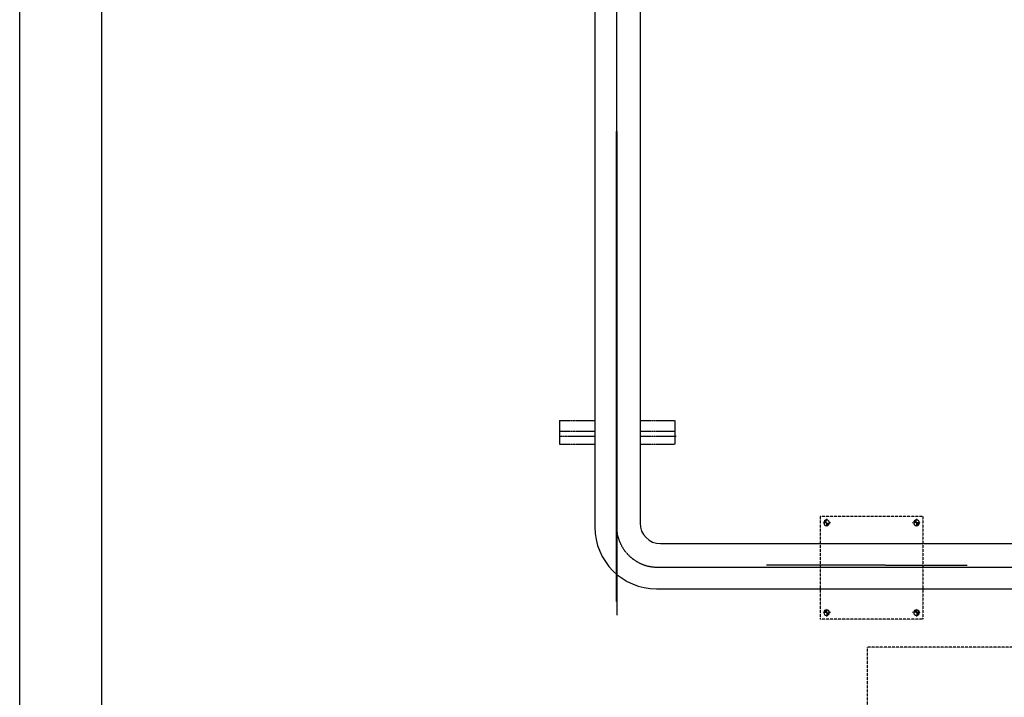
# Model space of a CAD drawing. Header units: inches. Extents: x -4968858 to -265257, y -220693 to 1871410.
# Tile 117 of 225: x -1897965 to -1895568, y 1193367 to 1195017. Entities that reach past the tile are written whole.
import ezdxf

# ---------------------------------------------------------------- set-up
doc = ezdxf.new("R2010")
doc.units = ezdxf.units.IN
doc.header["$MEASUREMENT"] = 0
for name, pattern in [('CENTER', [2, 1.25, -0.25, 0.25, -0.25]), ('CENTER2', [1.125, 0.75, -0.125, 0.125, -0.125]), ('CONTINOUS', [0]), ('DASHED', [0.75, 0.5, -0.25])]:
    doc.linetypes.add(name, pattern=pattern)
doc.layers.add('GRID', color=8, linetype='Continuous')
doc.layers.add('IPB', color=6, linetype='Continuous')

# ---------------------------------------------------------------- blocks, each defined once
blk = doc.blocks.new('A$C73D947CB')
h = blk.add_hatch(color=256)
h.paths.add_polyline_path([(22.5, 365.2), (15.6, 365.2), (15.6, 358.3, 0.414214)])
h.paths.add_polyline_path([(8.8, 365.2), (15.6, 365.2), (15.6, 372.1, 0.414214)])
h = blk.add_hatch(color=256)
h.paths.add_polyline_path([(22.5, 365.2), (15.6, 365.2), (15.6, 358.3, 0.414214)])
h.paths.add_polyline_path([(8.8, 365.2), (15.6, 365.2), (15.6, 372.1, 0.414214)])
h = blk.add_hatch(color=256)
h.paths.add_polyline_path([(22.5, 365.2), (15.6, 365.2), (15.6, 358.3, 0.414214)])
h.paths.add_polyline_path([(8.8, 365.2), (15.6, 365.2), (15.6, 372.1, 0.414214)])
h = blk.add_hatch(color=256)
h.paths.add_polyline_path([(22.5, 365.2), (15.6, 365.2), (15.6, 358.3, 0.414214)])
h.paths.add_polyline_path([(8.8, 365.2), (15.6, 365.2), (15.6, 372.1, 0.414214)])
h = blk.add_hatch(color=256)
h.paths.add_polyline_path([(22.5, 365.2), (15.6, 365.2), (15.6, 358.3, 0.414214)])
h.paths.add_polyline_path([(8.8, 365.2), (15.6, 365.2), (15.6, 372.1, 0.414214)])
h = blk.add_hatch(color=256)
h.paths.add_polyline_path([(22.5, 365.2), (15.6, 365.2), (15.6, 358.3, 0.414214)])
h.paths.add_polyline_path([(8.8, 365.2), (15.6, 365.2), (15.6, 372.1, 0.414214)])
h = blk.add_hatch(color=256)
h.paths.add_polyline_path([(22.5, 365.2), (15.6, 365.2), (15.6, 358.3, 0.414214)])
h.paths.add_polyline_path([(8.8, 365.2), (15.6, 365.2), (15.6, 372.1, 0.414214)])
h = blk.add_hatch(color=256)
h.paths.add_polyline_path([(22.5, 365.2), (15.6, 365.2), (15.6, 358.3, 0.414214)])
h.paths.add_polyline_path([(8.8, 365.2), (15.6, 365.2), (15.6, 372.1, 0.414214)])
h = blk.add_hatch(color=256)
h.paths.add_polyline_path([(22.5, 365.2), (15.6, 365.2), (15.6, 358.3, 0.414214)])
h.paths.add_polyline_path([(8.8, 365.2), (15.6, 365.2), (15.6, 372.1, 0.414214)])
h = blk.add_hatch(color=256)
h.paths.add_polyline_path([(22.5, 365.2), (15.6, 365.2), (15.6, 358.3, 0.414214)])
h.paths.add_polyline_path([(8.8, 365.2), (15.6, 365.2), (15.6, 372.1, 0.414214)])
h = blk.add_hatch(color=256)
h.paths.add_polyline_path([(22.5, 365.2), (15.6, 365.2), (15.6, 358.3, 0.414214)])
h.paths.add_polyline_path([(8.8, 365.2), (15.6, 365.2), (15.6, 372.1, 0.414214)])
h = blk.add_hatch(color=256)
h.paths.add_polyline_path([(22.5, 365.2), (15.6, 365.2), (15.6, 358.3, 0.414214)])
h.paths.add_polyline_path([(8.8, 365.2), (15.6, 365.2), (15.6, 372.1, 0.414214)])
h = blk.add_hatch(color=256)
h.paths.add_polyline_path([(22.5, 365.2), (15.6, 365.2), (15.6, 358.3, 0.414214)])
h.paths.add_polyline_path([(8.8, 365.2), (15.6, 365.2), (15.6, 372.1, 0.414214)])
h = blk.add_hatch(color=256)
h.paths.add_polyline_path([(22.5, 365.2), (15.6, 365.2), (15.6, 358.3, 0.414214)])
h.paths.add_polyline_path([(8.8, 365.2), (15.6, 365.2), (15.6, 372.1, 0.414214)])
h = blk.add_hatch(color=256)
h.paths.add_polyline_path([(22.5, 365.2), (15.6, 365.2), (15.6, 358.3, 0.414214)])
h.paths.add_polyline_path([(8.8, 365.2), (15.6, 365.2), (15.6, 372.1, 0.414214)])
h = blk.add_hatch(color=256)
h.paths.add_polyline_path([(22.5, 365.2), (15.6, 365.2), (15.6, 358.3, 0.414214)])
h.paths.add_polyline_path([(8.8, 365.2), (15.6, 365.2), (15.6, 372.1, 0.414214)])
h = blk.add_hatch(color=256)
h.paths.add_polyline_path([(22.5, 365.2), (15.6, 365.2), (15.6, 358.3, 0.414214)])
h.paths.add_polyline_path([(8.8, 365.2), (15.6, 365.2), (15.6, 372.1, 0.414214)])
h = blk.add_hatch(color=256)
h.paths.add_polyline_path([(22.5, 365.2), (15.6, 365.2), (15.6, 358.3, 0.414214)])
h.paths.add_polyline_path([(8.8, 365.2), (15.6, 365.2), (15.6, 372.1, 0.414214)])
h = blk.add_hatch(color=256)
h.paths.add_polyline_path([(22.5, 365.2), (15.6, 365.2), (15.6, 358.3, 0.414214)])
h.paths.add_polyline_path([(8.8, 365.2), (15.6, 365.2), (15.6, 372.1, 0.414214)])
h = blk.add_hatch(color=256)
h.paths.add_polyline_path([(22.5, 365.2), (15.6, 365.2), (15.6, 358.3, 0.414214)])
h.paths.add_polyline_path([(8.8, 365.2), (15.6, 365.2), (15.6, 372.1, 0.414214)])
h = blk.add_hatch(color=256)
h.paths.add_polyline_path([(22.5, 365.2), (15.6, 365.2), (15.6, 358.3, 0.414214)])
h.paths.add_polyline_path([(8.8, 365.2), (15.6, 365.2), (15.6, 372.1, 0.414214)])
h = blk.add_hatch(color=256)
h.paths.add_polyline_path([(22.5, 365.2), (15.6, 365.2), (15.6, 358.3, 0.414214)])
h.paths.add_polyline_path([(8.8, 365.2), (15.6, 365.2), (15.6, 372.1, 0.414214)])
h = blk.add_hatch(color=256)
h.paths.add_polyline_path([(22.5, 365.2), (15.6, 365.2), (15.6, 358.3, 0.414214)])
h.paths.add_polyline_path([(8.8, 365.2), (15.6, 365.2), (15.6, 372.1, 0.414214)])
h = blk.add_hatch(color=256)
h.paths.add_polyline_path([(22.5, 365.2), (15.6, 365.2), (15.6, 358.3, 0.414214)])
h.paths.add_polyline_path([(8.8, 365.2), (15.6, 365.2), (15.6, 372.1, 0.414214)])
h = blk.add_hatch(color=256)
h.paths.add_polyline_path([(22.5, 365.2), (15.6, 365.2), (15.6, 358.3, 0.414214)])
h.paths.add_polyline_path([(8.8, 365.2), (15.6, 365.2), (15.6, 372.1, 0.414214)])
h = blk.add_hatch(color=256)
h.paths.add_polyline_path([(22.5, 365.2), (15.6, 365.2), (15.6, 358.3, 0.414214)])
h.paths.add_polyline_path([(8.8, 365.2), (15.6, 365.2), (15.6, 372.1, 0.414214)])
h = blk.add_hatch(color=256)
h.paths.add_polyline_path([(22.5, 365.2), (15.6, 365.2), (15.6, 358.3, 0.414214)])
h.paths.add_polyline_path([(8.8, 365.2), (15.6, 365.2), (15.6, 372.1, 0.414214)])
h = blk.add_hatch(color=256)
h.paths.add_polyline_path([(22.5, 365.2), (15.6, 365.2), (15.6, 358.3, 0.414214)])
h.paths.add_polyline_path([(8.8, 365.2), (15.6, 365.2), (15.6, 372.1, 0.414214)])
h = blk.add_hatch(color=256)
h.paths.add_polyline_path([(22.5, 365.2), (15.6, 365.2), (15.6, 358.3, 0.414214)])
h.paths.add_polyline_path([(8.8, 365.2), (15.6, 365.2), (15.6, 372.1, 0.414214)])
h = blk.add_hatch(color=256)
h.paths.add_polyline_path([(22.5, 365.2), (15.6, 365.2), (15.6, 358.3, 0.414214)])
h.paths.add_polyline_path([(8.8, 365.2), (15.6, 365.2), (15.6, 372.1, 0.414214)])
h = blk.add_hatch(color=256)
h.paths.add_polyline_path([(22.5, 365.2), (15.6, 365.2), (15.6, 358.3, 0.414214)])
h.paths.add_polyline_path([(8.8, 365.2), (15.6, 365.2), (15.6, 372.1, 0.414214)])
h = blk.add_hatch(color=256)
h.paths.add_polyline_path([(22.5, 365.2), (15.6, 365.2), (15.6, 358.3, 0.414214)])
h.paths.add_polyline_path([(8.8, 365.2), (15.6, 365.2), (15.6, 372.1, 0.414214)])
h = blk.add_hatch(color=256)
h.paths.add_polyline_path([(241.3, 365.2), (234.4, 365.2), (234.4, 358.3, 0.414214)])
h.paths.add_polyline_path([(227.5, 365.2), (234.4, 365.2), (234.4, 372.1, 0.414214)])
h = blk.add_hatch(color=256)
h.paths.add_polyline_path([(241.3, 365.2), (234.4, 365.2), (234.4, 358.3, 0.414214)])
h.paths.add_polyline_path([(227.5, 365.2), (234.4, 365.2), (234.4, 372.1, 0.414214)])
h = blk.add_hatch(color=256)
h.paths.add_polyline_path([(241.3, 365.2), (234.4, 365.2), (234.4, 358.3, 0.414214)])
h.paths.add_polyline_path([(227.5, 365.2), (234.4, 365.2), (234.4, 372.1, 0.414214)])
h = blk.add_hatch(color=256)
h.paths.add_polyline_path([(241.3, 365.2), (234.4, 365.2), (234.4, 358.3, 0.414214)])
h.paths.add_polyline_path([(227.5, 365.2), (234.4, 365.2), (234.4, 372.1, 0.414214)])
h = blk.add_hatch(color=256)
h.paths.add_polyline_path([(241.3, 365.2), (234.4, 365.2), (234.4, 358.3, 0.414214)])
h.paths.add_polyline_path([(227.5, 365.2), (234.4, 365.2), (234.4, 372.1, 0.414214)])
h = blk.add_hatch(color=256)
h.paths.add_polyline_path([(241.3, 365.2), (234.4, 365.2), (234.4, 358.3, 0.414214)])
h.paths.add_polyline_path([(227.5, 365.2), (234.4, 365.2), (234.4, 372.1, 0.414214)])
h = blk.add_hatch(color=256)
h.paths.add_polyline_path([(241.3, 365.2), (234.4, 365.2), (234.4, 358.3, 0.414214)])
h.paths.add_polyline_path([(227.5, 365.2), (234.4, 365.2), (234.4, 372.1, 0.414214)])
h = blk.add_hatch(color=256)
h.paths.add_polyline_path([(241.3, 365.2), (234.4, 365.2), (234.4, 358.3, 0.414214)])
h.paths.add_polyline_path([(227.5, 365.2), (234.4, 365.2), (234.4, 372.1, 0.414214)])
h = blk.add_hatch(color=256)
h.paths.add_polyline_path([(241.3, 365.2), (234.4, 365.2), (234.4, 358.3, 0.414214)])
h.paths.add_polyline_path([(227.5, 365.2), (234.4, 365.2), (234.4, 372.1, 0.414214)])
h = blk.add_hatch(color=256)
h.paths.add_polyline_path([(241.3, 365.2), (234.4, 365.2), (234.4, 358.3, 0.414214)])
h.paths.add_polyline_path([(227.5, 365.2), (234.4, 365.2), (234.4, 372.1, 0.414214)])
h = blk.add_hatch(color=256)
h.paths.add_polyline_path([(241.3, 365.2), (234.4, 365.2), (234.4, 358.3, 0.414214)])
h.paths.add_polyline_path([(227.5, 365.2), (234.4, 365.2), (234.4, 372.1, 0.414214)])
h = blk.add_hatch(color=256)
h.paths.add_polyline_path([(241.3, 365.2), (234.4, 365.2), (234.4, 358.3, 0.414214)])
h.paths.add_polyline_path([(227.5, 365.2), (234.4, 365.2), (234.4, 372.1, 0.414214)])
h = blk.add_hatch(color=256)
h.paths.add_polyline_path([(241.3, 365.2), (234.4, 365.2), (234.4, 358.3, 0.414214)])
h.paths.add_polyline_path([(227.5, 365.2), (234.4, 365.2), (234.4, 372.1, 0.414214)])
h = blk.add_hatch(color=256)
h.paths.add_polyline_path([(241.3, 365.2), (234.4, 365.2), (234.4, 358.3, 0.414214)])
h.paths.add_polyline_path([(227.5, 365.2), (234.4, 365.2), (234.4, 372.1, 0.414214)])
h = blk.add_hatch(color=256)
h.paths.add_polyline_path([(241.3, 365.2), (234.4, 365.2), (234.4, 358.3, 0.414214)])
h.paths.add_polyline_path([(227.5, 365.2), (234.4, 365.2), (234.4, 372.1, 0.414214)])
h = blk.add_hatch(color=256)
h.paths.add_polyline_path([(241.3, 365.2), (234.4, 365.2), (234.4, 358.3, 0.414214)])
h.paths.add_polyline_path([(227.5, 365.2), (234.4, 365.2), (234.4, 372.1, 0.414214)])
h = blk.add_hatch(color=256)
h.paths.add_polyline_path([(241.3, 365.2), (234.4, 365.2), (234.4, 358.3, 0.414214)])
h.paths.add_polyline_path([(227.5, 365.2), (234.4, 365.2), (234.4, 372.1, 0.414214)])
h = blk.add_hatch(color=256)
h.paths.add_polyline_path([(241.3, 365.2), (234.4, 365.2), (234.4, 358.3, 0.414214)])
h.paths.add_polyline_path([(227.5, 365.2), (234.4, 365.2), (234.4, 372.1, 0.414214)])
h = blk.add_hatch(color=256)
h.paths.add_polyline_path([(241.3, 365.2), (234.4, 365.2), (234.4, 358.3, 0.414214)])
h.paths.add_polyline_path([(227.5, 365.2), (234.4, 365.2), (234.4, 372.1, 0.414214)])
h = blk.add_hatch(color=256)
h.paths.add_polyline_path([(241.3, 365.2), (234.4, 365.2), (234.4, 358.3, 0.414214)])
h.paths.add_polyline_path([(227.5, 365.2), (234.4, 365.2), (234.4, 372.1, 0.414214)])
h = blk.add_hatch(color=256)
h.paths.add_polyline_path([(241.3, 365.2), (234.4, 365.2), (234.4, 358.3, 0.414214)])
h.paths.add_polyline_path([(227.5, 365.2), (234.4, 365.2), (234.4, 372.1, 0.414214)])
h = blk.add_hatch(color=256)
h.paths.add_polyline_path([(241.3, 365.2), (234.4, 365.2), (234.4, 358.3, 0.414214)])
h.paths.add_polyline_path([(227.5, 365.2), (234.4, 365.2), (234.4, 372.1, 0.414214)])
h = blk.add_hatch(color=256)
h.paths.add_polyline_path([(241.3, 365.2), (234.4, 365.2), (234.4, 358.3, 0.414214)])
h.paths.add_polyline_path([(227.5, 365.2), (234.4, 365.2), (234.4, 372.1, 0.414214)])
h = blk.add_hatch(color=256)
h.paths.add_polyline_path([(241.3, 365.2), (234.4, 365.2), (234.4, 358.3, 0.414214)])
h.paths.add_polyline_path([(227.5, 365.2), (234.4, 365.2), (234.4, 372.1, 0.414214)])
h = blk.add_hatch(color=256)
h.paths.add_polyline_path([(241.3, 365.2), (234.4, 365.2), (234.4, 358.3, 0.414214)])
h.paths.add_polyline_path([(227.5, 365.2), (234.4, 365.2), (234.4, 372.1, 0.414214)])
h = blk.add_hatch(color=256)
h.paths.add_polyline_path([(241.3, 365.2), (234.4, 365.2), (234.4, 358.3, 0.414214)])
h.paths.add_polyline_path([(227.5, 365.2), (234.4, 365.2), (234.4, 372.1, 0.414214)])
h = blk.add_hatch(color=256)
h.paths.add_polyline_path([(241.3, 365.2), (234.4, 365.2), (234.4, 358.3, 0.414214)])
h.paths.add_polyline_path([(227.5, 365.2), (234.4, 365.2), (234.4, 372.1, 0.414214)])
h = blk.add_hatch(color=256)
h.paths.add_polyline_path([(241.3, 365.2), (234.4, 365.2), (234.4, 358.3, 0.414214)])
h.paths.add_polyline_path([(227.5, 365.2), (234.4, 365.2), (234.4, 372.1, 0.414214)])
h = blk.add_hatch(color=256)
h.paths.add_polyline_path([(241.3, 365.2), (234.4, 365.2), (234.4, 358.3, 0.414214)])
h.paths.add_polyline_path([(227.5, 365.2), (234.4, 365.2), (234.4, 372.1, 0.414214)])
h = blk.add_hatch(color=256)
h.paths.add_polyline_path([(241.3, 365.2), (234.4, 365.2), (234.4, 358.3, 0.414214)])
h.paths.add_polyline_path([(227.5, 365.2), (234.4, 365.2), (234.4, 372.1, 0.414214)])
h = blk.add_hatch(color=256)
h.paths.add_polyline_path([(241.3, 365.2), (234.4, 365.2), (234.4, 358.3, 0.414214)])
h.paths.add_polyline_path([(227.5, 365.2), (234.4, 365.2), (234.4, 372.1, 0.414214)])
h = blk.add_hatch(color=256)
h.paths.add_polyline_path([(241.3, 365.2), (234.4, 365.2), (234.4, 358.3, 0.414214)])
h.paths.add_polyline_path([(227.5, 365.2), (234.4, 365.2), (234.4, 372.1, 0.414214)])
h = blk.add_hatch(color=256)
h.paths.add_polyline_path([(22.5, 146.4), (15.6, 146.4), (15.6, 139.6, 0.414214)])
h.paths.add_polyline_path([(8.8, 146.4), (15.6, 146.4), (15.6, 153.3, 0.414214)])
h = blk.add_hatch(color=256)
h.paths.add_polyline_path([(22.5, 146.4), (15.6, 146.4), (15.6, 139.6, 0.414214)])
h.paths.add_polyline_path([(8.8, 146.4), (15.6, 146.4), (15.6, 153.3, 0.414214)])
h = blk.add_hatch(color=256)
h.paths.add_polyline_path([(22.5, 146.4), (15.6, 146.4), (15.6, 139.6, 0.414214)])
h.paths.add_polyline_path([(8.8, 146.4), (15.6, 146.4), (15.6, 153.3, 0.414214)])
h = blk.add_hatch(color=256)
h.paths.add_polyline_path([(22.5, 146.4), (15.6, 146.4), (15.6, 139.6, 0.414214)])
h.paths.add_polyline_path([(8.8, 146.4), (15.6, 146.4), (15.6, 153.3, 0.414214)])
h = blk.add_hatch(color=256)
h.paths.add_polyline_path([(22.5, 146.4), (15.6, 146.4), (15.6, 139.6, 0.414214)])
h.paths.add_polyline_path([(8.8, 146.4), (15.6, 146.4), (15.6, 153.3, 0.414214)])
h = blk.add_hatch(color=256)
h.paths.add_polyline_path([(22.5, 146.4), (15.6, 146.4), (15.6, 139.6, 0.414214)])
h.paths.add_polyline_path([(8.8, 146.4), (15.6, 146.4), (15.6, 153.3, 0.414214)])
h = blk.add_hatch(color=256)
h.paths.add_polyline_path([(22.5, 146.4), (15.6, 146.4), (15.6, 139.6, 0.414214)])
h.paths.add_polyline_path([(8.8, 146.4), (15.6, 146.4), (15.6, 153.3, 0.414214)])
h = blk.add_hatch(color=256)
h.paths.add_polyline_path([(22.5, 146.4), (15.6, 146.4), (15.6, 139.6, 0.414214)])
h.paths.add_polyline_path([(8.8, 146.4), (15.6, 146.4), (15.6, 153.3, 0.414214)])
h = blk.add_hatch(color=256)
h.paths.add_polyline_path([(22.5, 146.4), (15.6, 146.4), (15.6, 139.6, 0.414214)])
h.paths.add_polyline_path([(8.8, 146.4), (15.6, 146.4), (15.6, 153.3, 0.414214)])
h = blk.add_hatch(color=256)
h.paths.add_polyline_path([(22.5, 146.4), (15.6, 146.4), (15.6, 139.6, 0.414214)])
h.paths.add_polyline_path([(8.8, 146.4), (15.6, 146.4), (15.6, 153.3, 0.414214)])
h = blk.add_hatch(color=256)
h.paths.add_polyline_path([(22.5, 146.4), (15.6, 146.4), (15.6, 139.6, 0.414214)])
h.paths.add_polyline_path([(8.8, 146.4), (15.6, 146.4), (15.6, 153.3, 0.414214)])
h = blk.add_hatch(color=256)
h.paths.add_polyline_path([(22.5, 146.4), (15.6, 146.4), (15.6, 139.6, 0.414214)])
h.paths.add_polyline_path([(8.8, 146.4), (15.6, 146.4), (15.6, 153.3, 0.414214)])
h = blk.add_hatch(color=256)
h.paths.add_polyline_path([(22.5, 146.4), (15.6, 146.4), (15.6, 139.6, 0.414214)])
h.paths.add_polyline_path([(8.8, 146.4), (15.6, 146.4), (15.6, 153.3, 0.414214)])
h = blk.add_hatch(color=256)
h.paths.add_polyline_path([(22.5, 146.4), (15.6, 146.4), (15.6, 139.6, 0.414214)])
h.paths.add_polyline_path([(8.8, 146.4), (15.6, 146.4), (15.6, 153.3, 0.414214)])
h = blk.add_hatch(color=256)
h.paths.add_polyline_path([(22.5, 146.4), (15.6, 146.4), (15.6, 139.6, 0.414214)])
h.paths.add_polyline_path([(8.8, 146.4), (15.6, 146.4), (15.6, 153.3, 0.414214)])
h = blk.add_hatch(color=256)
h.paths.add_polyline_path([(22.5, 146.4), (15.6, 146.4), (15.6, 139.6, 0.414214)])
h.paths.add_polyline_path([(8.8, 146.4), (15.6, 146.4), (15.6, 153.3, 0.414214)])
h = blk.add_hatch(color=256)
h.paths.add_polyline_path([(22.5, 146.4), (15.6, 146.4), (15.6, 139.6, 0.414214)])
h.paths.add_polyline_path([(8.8, 146.4), (15.6, 146.4), (15.6, 153.3, 0.414214)])
h = blk.add_hatch(color=256)
h.paths.add_polyline_path([(22.5, 146.4), (15.6, 146.4), (15.6, 139.6, 0.414214)])
h.paths.add_polyline_path([(8.8, 146.4), (15.6, 146.4), (15.6, 153.3, 0.414214)])
h = blk.add_hatch(color=256)
h.paths.add_polyline_path([(22.5, 146.4), (15.6, 146.4), (15.6, 139.6, 0.414214)])
h.paths.add_polyline_path([(8.8, 146.4), (15.6, 146.4), (15.6, 153.3, 0.414214)])
h = blk.add_hatch(color=256)
h.paths.add_polyline_path([(22.5, 146.4), (15.6, 146.4), (15.6, 139.6, 0.414214)])
h.paths.add_polyline_path([(8.8, 146.4), (15.6, 146.4), (15.6, 153.3, 0.414214)])
h = blk.add_hatch(color=256)
h.paths.add_polyline_path([(22.5, 146.4), (15.6, 146.4), (15.6, 139.6, 0.414214)])
h.paths.add_polyline_path([(8.8, 146.4), (15.6, 146.4), (15.6, 153.3, 0.414214)])
h = blk.add_hatch(color=256)
h.paths.add_polyline_path([(22.5, 146.4), (15.6, 146.4), (15.6, 139.6, 0.414214)])
h.paths.add_polyline_path([(8.8, 146.4), (15.6, 146.4), (15.6, 153.3, 0.414214)])
h = blk.add_hatch(color=256)
h.paths.add_polyline_path([(22.5, 146.4), (15.6, 146.4), (15.6, 139.6, 0.414214)])
h.paths.add_polyline_path([(8.8, 146.4), (15.6, 146.4), (15.6, 153.3, 0.414214)])
h = blk.add_hatch(color=256)
h.paths.add_polyline_path([(22.5, 146.4), (15.6, 146.4), (15.6, 139.6, 0.414214)])
h.paths.add_polyline_path([(8.8, 146.4), (15.6, 146.4), (15.6, 153.3, 0.414214)])
h = blk.add_hatch(color=256)
h.paths.add_polyline_path([(22.5, 146.4), (15.6, 146.4), (15.6, 139.6, 0.414214)])
h.paths.add_polyline_path([(8.8, 146.4), (15.6, 146.4), (15.6, 153.3, 0.414214)])
h = blk.add_hatch(color=256)
h.paths.add_polyline_path([(22.5, 146.4), (15.6, 146.4), (15.6, 139.6, 0.414214)])
h.paths.add_polyline_path([(8.8, 146.4), (15.6, 146.4), (15.6, 153.3, 0.414214)])
h = blk.add_hatch(color=256)
h.paths.add_polyline_path([(22.5, 146.4), (15.6, 146.4), (15.6, 139.6, 0.414214)])
h.paths.add_polyline_path([(8.8, 146.4), (15.6, 146.4), (15.6, 153.3, 0.414214)])
h = blk.add_hatch(color=256)
h.paths.add_polyline_path([(22.5, 146.4), (15.6, 146.4), (15.6, 139.6, 0.414214)])
h.paths.add_polyline_path([(8.8, 146.4), (15.6, 146.4), (15.6, 153.3, 0.414214)])
h = blk.add_hatch(color=256)
h.paths.add_polyline_path([(22.5, 146.4), (15.6, 146.4), (15.6, 139.6, 0.414214)])
h.paths.add_polyline_path([(8.8, 146.4), (15.6, 146.4), (15.6, 153.3, 0.414214)])
h = blk.add_hatch(color=256)
h.paths.add_polyline_path([(22.5, 146.4), (15.6, 146.4), (15.6, 139.6, 0.414214)])
h.paths.add_polyline_path([(8.8, 146.4), (15.6, 146.4), (15.6, 153.3, 0.414214)])
h = blk.add_hatch(color=256)
h.paths.add_polyline_path([(22.5, 146.4), (15.6, 146.4), (15.6, 139.6, 0.414214)])
h.paths.add_polyline_path([(8.8, 146.4), (15.6, 146.4), (15.6, 153.3, 0.414214)])
h = blk.add_hatch(color=256)
h.paths.add_polyline_path([(22.5, 146.4), (15.6, 146.4), (15.6, 139.6, 0.414214)])
h.paths.add_polyline_path([(8.8, 146.4), (15.6, 146.4), (15.6, 153.3, 0.414214)])
h = blk.add_hatch(color=256)
h.paths.add_polyline_path([(241.3, 146.4), (234.4, 146.4), (234.4, 139.6, 0.414214)])
h.paths.add_polyline_path([(227.5, 146.4), (234.4, 146.4), (234.4, 153.3, 0.414214)])
h = blk.add_hatch(color=256)
h.paths.add_polyline_path([(241.3, 146.4), (234.4, 146.4), (234.4, 139.6, 0.414214)])
h.paths.add_polyline_path([(227.5, 146.4), (234.4, 146.4), (234.4, 153.3, 0.414214)])
h = blk.add_hatch(color=256)
h.paths.add_polyline_path([(241.3, 146.4), (234.4, 146.4), (234.4, 139.6, 0.414214)])
h.paths.add_polyline_path([(227.5, 146.4), (234.4, 146.4), (234.4, 153.3, 0.414214)])
h = blk.add_hatch(color=256)
h.paths.add_polyline_path([(241.3, 146.4), (234.4, 146.4), (234.4, 139.6, 0.414214)])
h.paths.add_polyline_path([(227.5, 146.4), (234.4, 146.4), (234.4, 153.3, 0.414214)])
h = blk.add_hatch(color=256)
h.paths.add_polyline_path([(241.3, 146.4), (234.4, 146.4), (234.4, 139.6, 0.414214)])
h.paths.add_polyline_path([(227.5, 146.4), (234.4, 146.4), (234.4, 153.3, 0.414214)])
h = blk.add_hatch(color=256)
h.paths.add_polyline_path([(241.3, 146.4), (234.4, 146.4), (234.4, 139.6, 0.414214)])
h.paths.add_polyline_path([(227.5, 146.4), (234.4, 146.4), (234.4, 153.3, 0.414214)])
h = blk.add_hatch(color=256)
h.paths.add_polyline_path([(241.3, 146.4), (234.4, 146.4), (234.4, 139.6, 0.414214)])
h.paths.add_polyline_path([(227.5, 146.4), (234.4, 146.4), (234.4, 153.3, 0.414214)])
h = blk.add_hatch(color=256)
h.paths.add_polyline_path([(241.3, 146.4), (234.4, 146.4), (234.4, 139.6, 0.414214)])
h.paths.add_polyline_path([(227.5, 146.4), (234.4, 146.4), (234.4, 153.3, 0.414214)])
h = blk.add_hatch(color=256)
h.paths.add_polyline_path([(241.3, 146.4), (234.4, 146.4), (234.4, 139.6, 0.414214)])
h.paths.add_polyline_path([(227.5, 146.4), (234.4, 146.4), (234.4, 153.3, 0.414214)])
h = blk.add_hatch(color=256)
h.paths.add_polyline_path([(241.3, 146.4), (234.4, 146.4), (234.4, 139.6, 0.414214)])
h.paths.add_polyline_path([(227.5, 146.4), (234.4, 146.4), (234.4, 153.3, 0.414214)])
h = blk.add_hatch(color=256)
h.paths.add_polyline_path([(241.3, 146.4), (234.4, 146.4), (234.4, 139.6, 0.414214)])
h.paths.add_polyline_path([(227.5, 146.4), (234.4, 146.4), (234.4, 153.3, 0.414214)])
h = blk.add_hatch(color=256)
h.paths.add_polyline_path([(241.3, 146.4), (234.4, 146.4), (234.4, 139.6, 0.414214)])
h.paths.add_polyline_path([(227.5, 146.4), (234.4, 146.4), (234.4, 153.3, 0.414214)])
h = blk.add_hatch(color=256)
h.paths.add_polyline_path([(241.3, 146.4), (234.4, 146.4), (234.4, 139.6, 0.414214)])
h.paths.add_polyline_path([(227.5, 146.4), (234.4, 146.4), (234.4, 153.3, 0.414214)])
h = blk.add_hatch(color=256)
h.paths.add_polyline_path([(241.3, 146.4), (234.4, 146.4), (234.4, 139.6, 0.414214)])
h.paths.add_polyline_path([(227.5, 146.4), (234.4, 146.4), (234.4, 153.3, 0.414214)])
h = blk.add_hatch(color=256)
h.paths.add_polyline_path([(241.3, 146.4), (234.4, 146.4), (234.4, 139.6, 0.414214)])
h.paths.add_polyline_path([(227.5, 146.4), (234.4, 146.4), (234.4, 153.3, 0.414214)])
h = blk.add_hatch(color=256)
h.paths.add_polyline_path([(241.3, 146.4), (234.4, 146.4), (234.4, 139.6, 0.414214)])
h.paths.add_polyline_path([(227.5, 146.4), (234.4, 146.4), (234.4, 153.3, 0.414214)])
h = blk.add_hatch(color=256)
h.paths.add_polyline_path([(241.3, 146.4), (234.4, 146.4), (234.4, 139.6, 0.414214)])
h.paths.add_polyline_path([(227.5, 146.4), (234.4, 146.4), (234.4, 153.3, 0.414214)])
h = blk.add_hatch(color=256)
h.paths.add_polyline_path([(241.3, 146.4), (234.4, 146.4), (234.4, 139.6, 0.414214)])
h.paths.add_polyline_path([(227.5, 146.4), (234.4, 146.4), (234.4, 153.3, 0.414214)])
h = blk.add_hatch(color=256)
h.paths.add_polyline_path([(241.3, 146.4), (234.4, 146.4), (234.4, 139.6, 0.414214)])
h.paths.add_polyline_path([(227.5, 146.4), (234.4, 146.4), (234.4, 153.3, 0.414214)])
h = blk.add_hatch(color=256)
h.paths.add_polyline_path([(241.3, 146.4), (234.4, 146.4), (234.4, 139.6, 0.414214)])
h.paths.add_polyline_path([(227.5, 146.4), (234.4, 146.4), (234.4, 153.3, 0.414214)])
h = blk.add_hatch(color=256)
h.paths.add_polyline_path([(241.3, 146.4), (234.4, 146.4), (234.4, 139.6, 0.414214)])
h.paths.add_polyline_path([(227.5, 146.4), (234.4, 146.4), (234.4, 153.3, 0.414214)])
h = blk.add_hatch(color=256)
h.paths.add_polyline_path([(241.3, 146.4), (234.4, 146.4), (234.4, 139.6, 0.414214)])
h.paths.add_polyline_path([(227.5, 146.4), (234.4, 146.4), (234.4, 153.3, 0.414214)])
h = blk.add_hatch(color=256)
h.paths.add_polyline_path([(241.3, 146.4), (234.4, 146.4), (234.4, 139.6, 0.414214)])
h.paths.add_polyline_path([(227.5, 146.4), (234.4, 146.4), (234.4, 153.3, 0.414214)])
h = blk.add_hatch(color=256)
h.paths.add_polyline_path([(241.3, 146.4), (234.4, 146.4), (234.4, 139.6, 0.414214)])
h.paths.add_polyline_path([(227.5, 146.4), (234.4, 146.4), (234.4, 153.3, 0.414214)])
h = blk.add_hatch(color=256)
h.paths.add_polyline_path([(241.3, 146.4), (234.4, 146.4), (234.4, 139.6, 0.414214)])
h.paths.add_polyline_path([(227.5, 146.4), (234.4, 146.4), (234.4, 153.3, 0.414214)])
h = blk.add_hatch(color=256)
h.paths.add_polyline_path([(241.3, 146.4), (234.4, 146.4), (234.4, 139.6, 0.414214)])
h.paths.add_polyline_path([(227.5, 146.4), (234.4, 146.4), (234.4, 153.3, 0.414214)])
h = blk.add_hatch(color=256)
h.paths.add_polyline_path([(241.3, 146.4), (234.4, 146.4), (234.4, 139.6, 0.414214)])
h.paths.add_polyline_path([(227.5, 146.4), (234.4, 146.4), (234.4, 153.3, 0.414214)])
h = blk.add_hatch(color=256)
h.paths.add_polyline_path([(241.3, 146.4), (234.4, 146.4), (234.4, 139.6, 0.414214)])
h.paths.add_polyline_path([(227.5, 146.4), (234.4, 146.4), (234.4, 153.3, 0.414214)])
h = blk.add_hatch(color=256)
h.paths.add_polyline_path([(241.3, 146.4), (234.4, 146.4), (234.4, 139.6, 0.414214)])
h.paths.add_polyline_path([(227.5, 146.4), (234.4, 146.4), (234.4, 153.3, 0.414214)])
h = blk.add_hatch(color=256)
h.paths.add_polyline_path([(241.3, 146.4), (234.4, 146.4), (234.4, 139.6, 0.414214)])
h.paths.add_polyline_path([(227.5, 146.4), (234.4, 146.4), (234.4, 153.3, 0.414214)])
h = blk.add_hatch(color=256)
h.paths.add_polyline_path([(241.3, 146.4), (234.4, 146.4), (234.4, 139.6, 0.414214)])
h.paths.add_polyline_path([(227.5, 146.4), (234.4, 146.4), (234.4, 153.3, 0.414214)])
h = blk.add_hatch(color=256)
h.paths.add_polyline_path([(241.3, 146.4), (234.4, 146.4), (234.4, 139.6, 0.414214)])
h.paths.add_polyline_path([(227.5, 146.4), (234.4, 146.4), (234.4, 153.3, 0.414214)])
at = {"color": 2, "linetype": 'CENTER'}
blk.add_line((130.3, 488.6), (131.4, 0), dxfattribs=at)
at = {"color": 2, "linetype": 'DASHED'}
for p, q in [((0, 380.8), (0, 130.8)), ((0, 380.8), (0, 130.8)), ((0, 380.8), (0, 130.8)), ((0, 380.8), (0, 130.8)), ((0, 380.8), (0, 130.8)), ((0, 380.8), (0, 130.8)), ((0, 380.8), (0, 130.8)), ((0, 380.8), (0, 130.8)), ((0, 380.8), (0, 130.8)), ((0, 380.8), (0, 130.8)), ((0, 380.8), (0, 130.8)), ((0, 380.8), (0, 130.8)), ((0, 380.8), (0, 130.8)), ((0, 380.8), (0, 130.8)), ((0, 380.8), (0, 130.8)), ((0, 380.8), (0, 130.8)), ((0, 380.8), (0, 130.8)), ((0, 380.8), (0, 130.8)), ((0, 380.8), (0, 130.8)), ((0, 380.8), (0, 130.8)), ((0, 380.8), (0, 130.8)), ((0, 380.8), (0, 130.8)), ((0, 380.8), (0, 130.8)), ((0, 380.8), (0, 130.8)), ((0, 380.8), (0, 130.8)), ((0, 380.8), (0, 130.8)), ((0, 380.8), (0, 130.8)), ((0, 380.8), (0, 130.8)), ((0, 380.8), (0, 130.8)), ((0, 380.8), (0, 130.8)), ((0, 380.8), (0, 130.8)), ((0, 380.8), (0, 130.8)), ((250, 380.8), (0, 380.8)), ((250, 380.8), (0, 380.8)), ((250, 380.8), (0, 380.8)), ((250, 380.8), (0, 380.8)), ((250, 380.8), (0, 380.8)), ((250, 380.8), (0, 380.8)), ((250, 380.8), (0, 380.8)), ((250, 380.8), (0, 380.8)), ((250, 380.8), (0, 380.8)), ((250, 380.8), (0, 380.8)), ((250, 380.8), (0, 380.8)), ((250, 380.8), (0, 380.8)), ((250, 380.8), (0, 380.8)), ((250, 380.8), (0, 380.8)), ((250, 380.8), (0, 380.8)), ((250, 380.8), (0, 380.8)), ((250, 380.8), (0, 380.8)), ((250, 380.8), (0, 380.8)), ((250, 380.8), (0, 380.8)), ((250, 380.8), (0, 380.8)), ((250, 380.8), (0, 380.8)), ((250, 380.8), (0, 380.8)), ((250, 380.8), (0, 380.8)), ((250, 380.8), (0, 380.8)), ((250, 380.8), (0, 380.8)), ((250, 380.8), (0, 380.8)), ((250, 380.8), (0, 380.8)), ((250, 380.8), (0, 380.8)), ((250, 380.8), (0, 380.8)), ((250, 380.8), (0, 380.8)), ((250, 380.8), (0, 380.8)), ((250, 380.8), (0, 380.8)), ((250, 380.8), (250, 130.8)), ((250, 380.8), (250, 130.8)), ((250, 380.8), (250, 130.8)), ((250, 380.8), (250, 130.8)), ((250, 380.8), (250, 130.8)), ((250, 380.8), (250, 130.8)), ((250, 380.8), (250, 130.8)), ((250, 380.8), (250, 130.8)), ((250, 380.8), (250, 130.8)), ((250, 380.8), (250, 130.8)), ((250, 380.8), (250, 130.8)), ((250, 380.8), (250, 130.8)), ((250, 380.8), (250, 130.8)), ((250, 380.8), (250, 130.8)), ((250, 380.8), (250, 130.8)), ((250, 380.8), (250, 130.8)), ((250, 380.8), (250, 130.8)), ((250, 380.8), (250, 130.8)), ((250, 380.8), (250, 130.8)), ((250, 380.8), (250, 130.8)), ((250, 380.8), (250, 130.8)), ((250, 380.8), (250, 130.8)), ((250, 380.8), (250, 130.8)), ((250, 380.8), (250, 130.8)), ((250, 380.8), (250, 130.8)), ((250, 380.8), (250, 130.8)), ((250, 380.8), (250, 130.8)), ((250, 380.8), (250, 130.8)), ((250, 380.8), (250, 130.8)), ((250, 380.8), (250, 130.8)), ((250, 380.8), (250, 130.8)), ((250, 380.8), (250, 130.8)), ((250, 130.8), (0, 130.8)), ((250, 130.8), (0, 130.8)), ((250, 130.8), (0, 130.8)), ((250, 130.8), (0, 130.8)), ((250, 130.8), (0, 130.8)), ((250, 130.8), (0, 130.8)), ((250, 130.8), (0, 130.8)), ((250, 130.8), (0, 130.8)), ((250, 130.8), (0, 130.8)), ((250, 130.8), (0, 130.8)), ((250, 130.8), (0, 130.8)), ((250, 130.8), (0, 130.8)), ((250, 130.8), (0, 130.8)), ((250, 130.8), (0, 130.8)), ((250, 130.8), (0, 130.8)), ((250, 130.8), (0, 130.8)), ((250, 130.8), (0, 130.8)), ((250, 130.8), (0, 130.8)), ((250, 130.8), (0, 130.8)), ((250, 130.8), (0, 130.8)), ((250, 130.8), (0, 130.8)), ((250, 130.8), (0, 130.8)), ((250, 130.8), (0, 130.8)), ((250, 130.8), (0, 130.8)), ((250, 130.8), (0, 130.8)), ((250, 130.8), (0, 130.8)), ((250, 130.8), (0, 130.8)), ((250, 130.8), (0, 130.8)), ((250, 130.8), (0, 130.8)), ((250, 130.8), (0, 130.8)), ((250, 130.8), (0, 130.8)), ((250, 130.8), (0, 130.8))]:
    blk.add_line(p, q, dxfattribs=at)
at = {"color": 2, "linetype": 'CENTER2', "ltscale": 0.1}
for p, q in [((25.2, 365.2), (6, 365.2)), ((25.2, 365.2), (6, 365.2)), ((25.2, 365.2), (6, 365.2)), ((25.2, 365.2), (6, 365.2)), ((25.2, 365.2), (6, 365.2)), ((25.2, 365.2), (6, 365.2)), ((25.2, 365.2), (6, 365.2)), ((25.2, 365.2), (6, 365.2)), ((25.2, 365.2), (6, 365.2)), ((25.2, 365.2), (6, 365.2)), ((25.2, 365.2), (6, 365.2)), ((25.2, 365.2), (6, 365.2)), ((25.2, 365.2), (6, 365.2)), ((25.2, 365.2), (6, 365.2)), ((25.2, 365.2), (6, 365.2)), ((25.2, 365.2), (6, 365.2)), ((25.2, 365.2), (6, 365.2)), ((25.2, 365.2), (6, 365.2)), ((25.2, 365.2), (6, 365.2)), ((25.2, 365.2), (6, 365.2)), ((25.2, 365.2), (6, 365.2)), ((25.2, 365.2), (6, 365.2)), ((25.2, 365.2), (6, 365.2)), ((25.2, 365.2), (6, 365.2)), ((25.2, 365.2), (6, 365.2)), ((25.2, 365.2), (6, 365.2)), ((25.2, 365.2), (6, 365.2)), ((25.2, 365.2), (6, 365.2)), ((25.2, 365.2), (6, 365.2)), ((25.2, 365.2), (6, 365.2)), ((25.2, 365.2), (6, 365.2)), ((25.2, 365.2), (6, 365.2)), ((15.6, 374.8), (15.6, 355.6)), ((15.6, 374.8), (15.6, 355.6)), ((15.6, 374.8), (15.6, 355.6)), ((15.6, 374.8), (15.6, 355.6)), ((15.6, 374.8), (15.6, 355.6)), ((15.6, 374.8), (15.6, 355.6)), ((15.6, 374.8), (15.6, 355.6)), ((15.6, 374.8), (15.6, 355.6)), ((15.6, 374.8), (15.6, 355.6)), ((15.6, 374.8), (15.6, 355.6)), ((15.6, 374.8), (15.6, 355.6)), ((15.6, 374.8), (15.6, 355.6)), ((15.6, 374.8), (15.6, 355.6)), ((15.6, 374.8), (15.6, 355.6)), ((15.6, 374.8), (15.6, 355.6)), ((15.6, 374.8), (15.6, 355.6)), ((15.6, 374.8), (15.6, 355.6)), ((15.6, 374.8), (15.6, 355.6)), ((15.6, 374.8), (15.6, 355.6)), ((15.6, 374.8), (15.6, 355.6)), ((15.6, 374.8), (15.6, 355.6)), ((15.6, 374.8), (15.6, 355.6)), ((15.6, 374.8), (15.6, 355.6)), ((15.6, 374.8), (15.6, 355.6)), ((15.6, 374.8), (15.6, 355.6)), ((15.6, 374.8), (15.6, 355.6)), ((15.6, 374.8), (15.6, 355.6)), ((15.6, 374.8), (15.6, 355.6)), ((15.6, 374.8), (15.6, 355.6)), ((15.6, 374.8), (15.6, 355.6)), ((15.6, 374.8), (15.6, 355.6)), ((15.6, 374.8), (15.6, 355.6)), ((244, 365.2), (224.8, 365.2)), ((244, 365.2), (224.8, 365.2)), ((244, 365.2), (224.8, 365.2)), ((244, 365.2), (224.8, 365.2)), ((244, 365.2), (224.8, 365.2)), ((244, 365.2), (224.8, 365.2)), ((244, 365.2), (224.8, 365.2)), ((244, 365.2), (224.8, 365.2)), ((244, 365.2), (224.8, 365.2)), ((244, 365.2), (224.8, 365.2)), ((244, 365.2), (224.8, 365.2)), ((244, 365.2), (224.8, 365.2)), ((244, 365.2), (224.8, 365.2)), ((244, 365.2), (224.8, 365.2)), ((244, 365.2), (224.8, 365.2)), ((244, 365.2), (224.8, 365.2)), ((244, 365.2), (224.8, 365.2)), ((244, 365.2), (224.8, 365.2)), ((244, 365.2), (224.8, 365.2)), ((244, 365.2), (224.8, 365.2)), ((244, 365.2), (224.8, 365.2)), ((244, 365.2), (224.8, 365.2)), ((244, 365.2), (224.8, 365.2)), ((244, 365.2), (224.8, 365.2)), ((244, 365.2), (224.8, 365.2)), ((244, 365.2), (224.8, 365.2)), ((244, 365.2), (224.8, 365.2)), ((244, 365.2), (224.8, 365.2)), ((244, 365.2), (224.8, 365.2)), ((244, 365.2), (224.8, 365.2)), ((244, 365.2), (224.8, 365.2)), ((244, 365.2), (224.8, 365.2)), ((244, 365.2), (224.8, 365.2)), ((244, 365.2), (224.8, 365.2)), ((244, 365.2), (224.8, 365.2)), ((244, 365.2), (224.8, 365.2)), ((244, 365.2), (224.8, 365.2)), ((244, 365.2), (224.8, 365.2)), ((244, 365.2), (224.8, 365.2)), ((244, 365.2), (224.8, 365.2)), ((244, 365.2), (224.8, 365.2)), ((244, 365.2), (224.8, 365.2)), ((244, 365.2), (224.8, 365.2)), ((244, 365.2), (224.8, 365.2)), ((244, 365.2), (224.8, 365.2)), ((244, 365.2), (224.8, 365.2)), ((244, 365.2), (224.8, 365.2)), ((244, 365.2), (224.8, 365.2)), ((244, 365.2), (224.8, 365.2)), ((244, 365.2), (224.8, 365.2)), ((244, 365.2), (224.8, 365.2)), ((244, 365.2), (224.8, 365.2)), ((244, 365.2), (224.8, 365.2)), ((244, 365.2), (224.8, 365.2)), ((244, 365.2), (224.8, 365.2)), ((244, 365.2), (224.8, 365.2)), ((244, 365.2), (224.8, 365.2)), ((244, 365.2), (224.8, 365.2)), ((244, 365.2), (224.8, 365.2)), ((244, 365.2), (224.8, 365.2)), ((244, 365.2), (224.8, 365.2)), ((244, 365.2), (224.8, 365.2)), ((244, 365.2), (224.8, 365.2)), ((244, 365.2), (224.8, 365.2)), ((234.4, 374.8), (234.4, 355.6)), ((234.4, 374.8), (234.4, 355.6)), ((234.4, 374.8), (234.4, 355.6)), ((234.4, 374.8), (234.4, 355.6)), ((234.4, 374.8), (234.4, 355.6)), ((234.4, 374.8), (234.4, 355.6)), ((234.4, 374.8), (234.4, 355.6)), ((234.4, 374.8), (234.4, 355.6)), ((234.4, 374.8), (234.4, 355.6)), ((234.4, 374.8), (234.4, 355.6)), ((234.4, 374.8), (234.4, 355.6)), ((234.4, 374.8), (234.4, 355.6)), ((234.4, 374.8), (234.4, 355.6)), ((234.4, 374.8), (234.4, 355.6)), ((234.4, 374.8), (234.4, 355.6)), ((234.4, 374.8), (234.4, 355.6)), ((234.4, 374.8), (234.4, 355.6)), ((234.4, 374.8), (234.4, 355.6)), ((234.4, 374.8), (234.4, 355.6)), ((234.4, 374.8), (234.4, 355.6)), ((234.4, 374.8), (234.4, 355.6)), ((234.4, 374.8), (234.4, 355.6)), ((234.4, 374.8), (234.4, 355.6)), ((234.4, 374.8), (234.4, 355.6)), ((234.4, 374.8), (234.4, 355.6)), ((234.4, 374.8), (234.4, 355.6)), ((234.4, 374.8), (234.4, 355.6)), ((234.4, 374.8), (234.4, 355.6)), ((234.4, 374.8), (234.4, 355.6)), ((234.4, 374.8), (234.4, 355.6)), ((234.4, 374.8), (234.4, 355.6)), ((234.4, 374.8), (234.4, 355.6)), ((234.4, 374.8), (234.4, 355.6)), ((234.4, 374.8), (234.4, 355.6)), ((234.4, 374.8), (234.4, 355.6)), ((234.4, 374.8), (234.4, 355.6)), ((234.4, 374.8), (234.4, 355.6)), ((234.4, 374.8), (234.4, 355.6)), ((234.4, 374.8), (234.4, 355.6)), ((234.4, 374.8), (234.4, 355.6)), ((234.4, 374.8), (234.4, 355.6)), ((234.4, 374.8), (234.4, 355.6)), ((234.4, 374.8), (234.4, 355.6)), ((234.4, 374.8), (234.4, 355.6)), ((234.4, 374.8), (234.4, 355.6)), ((234.4, 374.8), (234.4, 355.6)), ((234.4, 374.8), (234.4, 355.6)), ((234.4, 374.8), (234.4, 355.6)), ((234.4, 374.8), (234.4, 355.6)), ((234.4, 374.8), (234.4, 355.6)), ((234.4, 374.8), (234.4, 355.6)), ((234.4, 374.8), (234.4, 355.6)), ((234.4, 374.8), (234.4, 355.6)), ((234.4, 374.8), (234.4, 355.6)), ((234.4, 374.8), (234.4, 355.6)), ((234.4, 374.8), (234.4, 355.6)), ((234.4, 374.8), (234.4, 355.6)), ((234.4, 374.8), (234.4, 355.6)), ((234.4, 374.8), (234.4, 355.6)), ((234.4, 374.8), (234.4, 355.6)), ((234.4, 374.8), (234.4, 355.6)), ((234.4, 374.8), (234.4, 355.6)), ((234.4, 374.8), (234.4, 355.6)), ((234.4, 374.8), (234.4, 355.6)), ((25.2, 146.4), (6, 146.4)), ((25.2, 146.4), (6, 146.4)), ((25.2, 146.4), (6, 146.4)), ((25.2, 146.4), (6, 146.4)), ((25.2, 146.4), (6, 146.4)), ((25.2, 146.4), (6, 146.4)), ((25.2, 146.4), (6, 146.4)), ((25.2, 146.4), (6, 146.4)), ((25.2, 146.4), (6, 146.4)), ((25.2, 146.4), (6, 146.4)), ((25.2, 146.4), (6, 146.4)), ((25.2, 146.4), (6, 146.4)), ((25.2, 146.4), (6, 146.4)), ((25.2, 146.4), (6, 146.4)), ((25.2, 146.4), (6, 146.4)), ((25.2, 146.4), (6, 146.4)), ((25.2, 146.4), (6, 146.4)), ((25.2, 146.4), (6, 146.4)), ((25.2, 146.4), (6, 146.4)), ((25.2, 146.4), (6, 146.4)), ((25.2, 146.4), (6, 146.4)), ((25.2, 146.4), (6, 146.4)), ((25.2, 146.4), (6, 146.4)), ((25.2, 146.4), (6, 146.4)), ((25.2, 146.4), (6, 146.4)), ((25.2, 146.4), (6, 146.4)), ((25.2, 146.4), (6, 146.4)), ((25.2, 146.4), (6, 146.4)), ((25.2, 146.4), (6, 146.4)), ((25.2, 146.4), (6, 146.4)), ((25.2, 146.4), (6, 146.4)), ((25.2, 146.4), (6, 146.4)), ((15.6, 156), (15.6, 136.8)), ((15.6, 156), (15.6, 136.8)), ((15.6, 156), (15.6, 136.8)), ((15.6, 156), (15.6, 136.8)), ((15.6, 156), (15.6, 136.8)), ((15.6, 156), (15.6, 136.8)), ((15.6, 156), (15.6, 136.8)), ((15.6, 156), (15.6, 136.8)), ((15.6, 156), (15.6, 136.8)), ((15.6, 156), (15.6, 136.8)), ((15.6, 156), (15.6, 136.8)), ((15.6, 156), (15.6, 136.8)), ((15.6, 156), (15.6, 136.8)), ((15.6, 156), (15.6, 136.8)), ((15.6, 156), (15.6, 136.8)), ((15.6, 156), (15.6, 136.8)), ((15.6, 156), (15.6, 136.8)), ((15.6, 156), (15.6, 136.8)), ((15.6, 156), (15.6, 136.8)), ((15.6, 156), (15.6, 136.8)), ((15.6, 156), (15.6, 136.8)), ((15.6, 156), (15.6, 136.8)), ((15.6, 156), (15.6, 136.8)), ((15.6, 156), (15.6, 136.8)), ((15.6, 156), (15.6, 136.8)), ((15.6, 156), (15.6, 136.8)), ((15.6, 156), (15.6, 136.8)), ((15.6, 156), (15.6, 136.8)), ((15.6, 156), (15.6, 136.8)), ((15.6, 156), (15.6, 136.8)), ((15.6, 156), (15.6, 136.8)), ((15.6, 156), (15.6, 136.8)), ((244, 146.4), (224.8, 146.4)), ((244, 146.4), (224.8, 146.4)), ((244, 146.4), (224.8, 146.4)), ((244, 146.4), (224.8, 146.4)), ((244, 146.4), (224.8, 146.4)), ((244, 146.4), (224.8, 146.4)), ((244, 146.4), (224.8, 146.4)), ((244, 146.4), (224.8, 146.4)), ((244, 146.4), (224.8, 146.4)), ((244, 146.4), (224.8, 146.4)), ((244, 146.4), (224.8, 146.4)), ((244, 146.4), (224.8, 146.4)), ((244, 146.4), (224.8, 146.4)), ((244, 146.4), (224.8, 146.4)), ((244, 146.4), (224.8, 146.4)), ((244, 146.4), (224.8, 146.4)), ((244, 146.4), (224.8, 146.4)), ((244, 146.4), (224.8, 146.4)), ((244, 146.4), (224.8, 146.4)), ((244, 146.4), (224.8, 146.4)), ((244, 146.4), (224.8, 146.4)), ((244, 146.4), (224.8, 146.4)), ((244, 146.4), (224.8, 146.4)), ((244, 146.4), (224.8, 146.4)), ((244, 146.4), (224.8, 146.4)), ((244, 146.4), (224.8, 146.4)), ((244, 146.4), (224.8, 146.4)), ((244, 146.4), (224.8, 146.4)), ((244, 146.4), (224.8, 146.4)), ((244, 146.4), (224.8, 146.4)), ((244, 146.4), (224.8, 146.4)), ((244, 146.4), (224.8, 146.4)), ((234.4, 156), (234.4, 136.8)), ((234.4, 156), (234.4, 136.8)), ((234.4, 156), (234.4, 136.8)), ((234.4, 156), (234.4, 136.8)), ((234.4, 156), (234.4, 136.8)), ((234.4, 156), (234.4, 136.8)), ((234.4, 156), (234.4, 136.8)), ((234.4, 156), (234.4, 136.8)), ((234.4, 156), (234.4, 136.8)), ((234.4, 156), (234.4, 136.8)), ((234.4, 156), (234.4, 136.8)), ((234.4, 156), (234.4, 136.8)), ((234.4, 156), (234.4, 136.8)), ((234.4, 156), (234.4, 136.8)), ((234.4, 156), (234.4, 136.8)), ((234.4, 156), (234.4, 136.8)), ((234.4, 156), (234.4, 136.8)), ((234.4, 156), (234.4, 136.8)), ((234.4, 156), (234.4, 136.8)), ((234.4, 156), (234.4, 136.8)), ((234.4, 156), (234.4, 136.8)), ((234.4, 156), (234.4, 136.8)), ((234.4, 156), (234.4, 136.8)), ((234.4, 156), (234.4, 136.8)), ((234.4, 156), (234.4, 136.8)), ((234.4, 156), (234.4, 136.8)), ((234.4, 156), (234.4, 136.8)), ((234.4, 156), (234.4, 136.8)), ((234.4, 156), (234.4, 136.8)), ((234.4, 156), (234.4, 136.8)), ((234.4, 156), (234.4, 136.8)), ((234.4, 156), (234.4, 136.8))]:
    blk.add_line(p, q, dxfattribs=at)
for centre in [(15.6, 365.2), (15.6, 365.2), (15.6, 365.2), (15.6, 365.2), (15.6, 365.2), (15.6, 365.2), (15.6, 365.2), (15.6, 365.2), (15.6, 365.2), (15.6, 365.2), (15.6, 365.2), (15.6, 365.2), (15.6, 365.2), (15.6, 365.2), (15.6, 365.2), (15.6, 365.2), (15.6, 365.2), (15.6, 365.2), (15.6, 365.2), (15.6, 365.2), (15.6, 365.2), (15.6, 365.2), (15.6, 365.2), (15.6, 365.2), (15.6, 365.2), (15.6, 365.2), (15.6, 365.2), (15.6, 365.2), (15.6, 365.2), (15.6, 365.2), (15.6, 365.2), (15.6, 365.2), (234.4, 365.2), (234.4, 365.2), (234.4, 365.2), (234.4, 365.2), (234.4, 365.2), (234.4, 365.2), (234.4, 365.2), (234.4, 365.2), (234.4, 365.2), (234.4, 365.2), (234.4, 365.2), (234.4, 365.2), (234.4, 365.2), (234.4, 365.2), (234.4, 365.2), (234.4, 365.2), (234.4, 365.2), (234.4, 365.2), (234.4, 365.2), (234.4, 365.2), (234.4, 365.2), (234.4, 365.2), (234.4, 365.2), (234.4, 365.2), (234.4, 365.2), (234.4, 365.2), (234.4, 365.2), (234.4, 365.2), (234.4, 365.2), (234.4, 365.2), (234.4, 365.2), (234.4, 365.2), (234.4, 365.2), (234.4, 365.2), (234.4, 365.2), (234.4, 365.2), (234.4, 365.2), (234.4, 365.2), (234.4, 365.2), (234.4, 365.2), (234.4, 365.2), (234.4, 365.2), (234.4, 365.2), (234.4, 365.2), (234.4, 365.2), (234.4, 365.2), (234.4, 365.2), (234.4, 365.2), (234.4, 365.2), (234.4, 365.2), (234.4, 365.2), (234.4, 365.2), (234.4, 365.2), (234.4, 365.2), (234.4, 365.2), (234.4, 365.2), (234.4, 365.2), (234.4, 365.2), (234.4, 365.2), (234.4, 365.2), (234.4, 365.2), (234.4, 365.2), (234.4, 365.2), (234.4, 365.2), (15.6, 146.4), (15.6, 146.4), (15.6, 146.4), (15.6, 146.4), (15.6, 146.4), (15.6, 146.4), (15.6, 146.4), (15.6, 146.4), (15.6, 146.4), (15.6, 146.4), (15.6, 146.4), (15.6, 146.4), (15.6, 146.4), (15.6, 146.4), (15.6, 146.4), (15.6, 146.4), (15.6, 146.4), (15.6, 146.4), (15.6, 146.4), (15.6, 146.4), (15.6, 146.4), (15.6, 146.4), (15.6, 146.4), (15.6, 146.4), (15.6, 146.4), (15.6, 146.4), (15.6, 146.4), (15.6, 146.4), (15.6, 146.4), (15.6, 146.4), (15.6, 146.4), (15.6, 146.4), (234.4, 146.4), (234.4, 146.4), (234.4, 146.4), (234.4, 146.4), (234.4, 146.4), (234.4, 146.4), (234.4, 146.4), (234.4, 146.4), (234.4, 146.4), (234.4, 146.4), (234.4, 146.4), (234.4, 146.4), (234.4, 146.4), (234.4, 146.4), (234.4, 146.4), (234.4, 146.4), (234.4, 146.4), (234.4, 146.4), (234.4, 146.4), (234.4, 146.4), (234.4, 146.4), (234.4, 146.4), (234.4, 146.4), (234.4, 146.4), (234.4, 146.4), (234.4, 146.4), (234.4, 146.4), (234.4, 146.4), (234.4, 146.4), (234.4, 146.4), (234.4, 146.4), (234.4, 146.4)]:
    blk.add_circle(centre, 6.88)
blk = doc.blocks.new('UTCOMBINE')
at = {"color": 8, "linetype": 'CONTINOUS', "ltscale": 2}
for p, q in [((-704100.1, 53578.3, 0), (-704100.1, 41023.1, 0)), ((-704300.1, 53378.3, 0), (-704300.1, 41423.1, 0))]:
    blk.add_line(p, q, dxfattribs=at)
at = {"color": 6}
for p, q in [((-705553.9, 46214.9, 0), (-705553.9, 47392.4, 0)), ((-705553.2, 47359.1, 0), (-705553.2, 46214.9, 0)), ((-705650.5, 47328.5, 0), (-707544.5, 47328.5, 0)), ((-705660.5, 47218.5, 0), (-707545.1, 47218.5, 0)), ((-705500.5, 44756.4, 0), (-705500.5, 47178.5, 0)), ((-705610.5, 44766.4, 0), (-705610.5, 47168.5, 0)), ((-705553.2, 44759, 0), (-705553.2, 47175.8, 0))]:
    blk.add_line(p, q, dxfattribs=at)
at = {"color": 6, "linetype": 'CENTER'}
blk.add_line((-705653.2, 47275.8, 0), (-707544.5, 47275.8, 0), dxfattribs=at)
at = {"color": 2}
for p, q in [((-705695.3, 46918.4, 0), (-705695.3, 46976.7, 0)), ((-705414.1, 46918.4, 0), (-705414.1, 46976.7, 0))]:
    blk.add_line(p, q, dxfattribs=at)
at = {"color": 2, "linetype": 'CENTER2', "ltscale": 5}
for p, q in [((-705610.5, 46976.7, 0), (-705695.3, 46976.7, 0)), ((-705414.1, 46976.7, 0), (-705500.5, 46976.7, 0)), ((-705610.5, 46956.6, 0), (-705698.3, 46956.6, 0)), ((-705610.5, 46945.1, 0), (-705695.3, 46945.1, 0)), ((-705417.1, 46956.6, 0), (-705500.5, 46956.6, 0)), ((-705414.1, 46945.1, 0), (-705500.5, 46945.1, 0)), ((-705610.5, 46918.4, 0), (-705695.3, 46918.4, 0)), ((-705414.1, 46918.4, 0), (-705500.5, 46918.4, 0))]:
    blk.add_line(p, q, dxfattribs=at)
at = {"color": 6}
for centre, radius in [((-705650.5, 47178.5, 0), 150), ((-705660.5, 47168.5, 0), 50)]:
    blk.add_arc(centre, radius, 0, 90, dxfattribs=at)
at = {"color": 6, "linetype": 'CENTER'}
blk.add_arc((-705653.2, 47175.8, 0), 100, 0, 90, dxfattribs=at)
at = {"layer": 'IPB', "linetype": 'DASHED', "elevation": 0}
blk.add_lwpolyline([(-707100.5, 47470.5), (-706163.7, 47470.5), (-706163.7, 51686), (-707100.5, 51686)], close=True, dxfattribs=at)
at = {"color": 3, "xscale": -1, "rotation": 90}
blk.add_blockref('A$C73D947CB', (-705918.5, 47402.1, 0), dxfattribs=at)
blk = doc.blocks.new('TFMR YARD')
at = {"layer": 'GRID', "color": 1, "rotation": 180}
blk.add_blockref('UTCOMBINE', (-795623.4, 296115.8, 0), dxfattribs=at)

msp = doc.modelspace()

# ---------------------------------------------------------------- block references
at = {"color": 1, "linetype": 'CONTINOUS', "lineweight": 15}
msp.add_blockref('TFMR YARD', (-1806442, 944844), dxfattribs=at)

doc.saveas('drawing.dxf')
